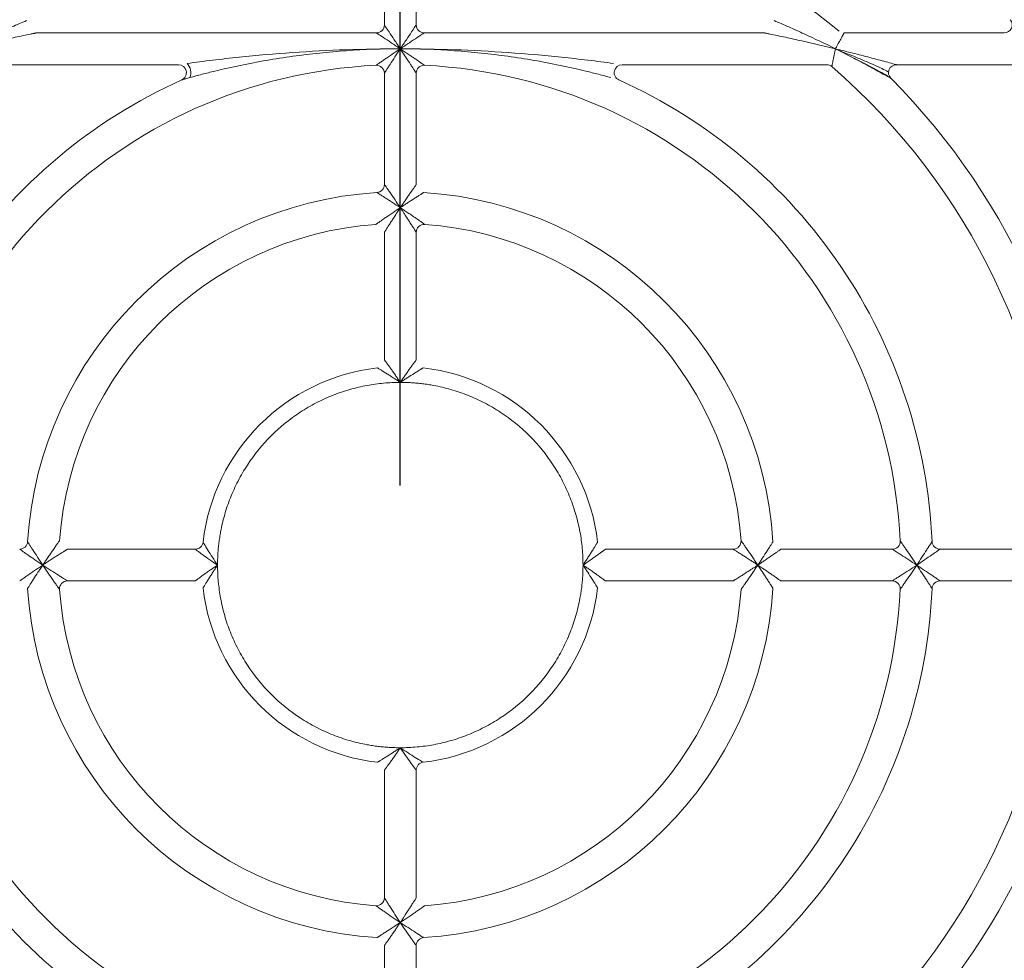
# Model space of a CAD drawing. Header units: millimetres. Extents: x 35 to 1425, y 109 to 972.
# Tile 29 of 34: x 1213 to 1275, y 645 to 705. Entities that reach past the tile are written whole.
import ezdxf

# ---------------------------------------------------------------- set-up
doc = ezdxf.new("R2010")
doc.units = ezdxf.units.MM
doc.header["$LTSCALE"] = 5
doc.layers.add('AA', color=7, linetype='Continuous')
doc.styles.add('SLDTEXTSTYLE1', font='TXT', dxfattribs={"width": 0.75})
doc.dimstyles.new('SLDDIMSTYLE0', dxfattribs={"dimtxt": 17.5, "dimasz": 16.51, "dimexe": 0, "dimexo": 0.0625, "dimgap": 4.375, "dimtad": 1, "dimrnd": 1e-09, "dimzin": 12, "dimdsep": 46, "dimtxsty": 'SLDTEXTSTYLE1', "dimsah": 1, "dimcen": 0.09, "dimadec": 0, "dimazin": 3, "dimtfac": 1, "dimtofl": 0, "dimtmove": 0, "dimatfit": 3, "dimfxl": 1, "dimfrac": 2, "dimtolj": 1, "dimtzin": 12, "dimarcsym": 0})
doc.dimstyles.new('SLDDIMSTYLE2', dxfattribs={"dimtxt": 17.5, "dimasz": 16.51, "dimexe": 0, "dimexo": 0.0625, "dimgap": 4.375, "dimtad": 1, "dimrnd": 1e-09, "dimzin": 12, "dimdsep": 46, "dimtxsty": 'SLDTEXTSTYLE1', "dimsah": 1, "dimcen": 0.09, "dimadec": 0, "dimazin": 3, "dimtfac": 1, "dimtmove": 0, "dimatfit": 0, "dimfxl": 1, "dimfrac": 2, "dimtolj": 1, "dimtzin": 12, "dimarcsym": 0})

# ---------------------------------------------------------------- blocks, each defined once
blk = doc.blocks.new('*D6')
at = {"layer": 'AA', "color": 7}
for p, q in [((1112.43, 675.207), (1112.43, 880.707)), ((1237.43, 675.207), (1237.43, 880.707)), ((1112.43, 875.707), (1237.43, 875.707))]:
    blk.add_line(p, q, dxfattribs=at)
for points in [[(1112.43, 875.707), (1128.94, 873.167), (1128.94, 878.247)], [(1237.43, 875.707), (1220.92, 878.247), (1220.92, 873.167)]]:
    blk.add_solid(points, dxfattribs=at)
at = {"layer": 'AA', "color": 7, "insert": (1144.958, 898.265, 7.788), "char_height": 17.5, "attachment_point": 1, "style": 'SLDTEXTSTYLE1'}
blk.add_mtext('125', dxfattribs=at)
blk = doc.blocks.new('*D8')
at = {"layer": 'AA', "color": 7}
for p, q in [((1295.93, 699.905), (1295.93, 881.457)), ((1392.93, 829.823), (1392.93, 881.457)), ((1295.93, 876.457), (1264.18, 876.457)), ((1295.93, 876.457), (1392.93, 876.457)), ((1392.93, 876.457), (1424.68, 876.457))]:
    blk.add_line(p, q, dxfattribs=at)
for points in [[(1295.93, 876.457), (1279.42, 878.997), (1279.42, 873.917)], [(1392.93, 876.457), (1409.44, 873.917), (1409.44, 878.997)]]:
    blk.add_solid(points, dxfattribs=at)
at = {"layer": 'AA', "color": 7, "insert": (1328.234, 899.015, 7.788), "char_height": 17.5, "attachment_point": 1, "style": 'SLDTEXTSTYLE1'}
blk.add_mtext('97', dxfattribs=at)

msp = doc.modelspace()

# ---------------------------------------------------------------- linework, layer by layer
at = {"color": 7, "linetype": 'Continuous', "lineweight": 15}
for p, q in [((1236.43, 711.179), (1236.43, 704.207)), ((1238.43, 704.207), (1238.43, 711.179)), ((1235.93, 703.707), (1214.517, 703.707)), ((1260.343, 703.707), (1238.93, 703.707)), ((1275.443, 703.707), (1265.359, 703.707)), ((1265.978, 702.107), (1264.816, 702.707)), ((1264.845, 702.69), (1265.559, 702.398)), ((1210.597, 701.707), (1223.466, 701.707)), ((1251.394, 701.707), (1264.263, 701.707)), ((1268.655, 701.707), (1277.927, 701.707)), ((1236.43, 701.17), (1236.43, 694.16)), ((1238.43, 694.16), (1238.43, 701.17)), ((1236.43, 691.153), (1236.43, 683.12)), ((1238.43, 683.12), (1238.43, 691.153)), ((1224.517, 671.207), (1216.484, 671.207)), ((1258.376, 671.207), (1250.343, 671.207)), ((1268.394, 671.207), (1261.383, 671.207)), ((1278.403, 671.207), (1271.397, 671.207)), ((1216.484, 669.207), (1224.517, 669.207)), ((1250.343, 669.207), (1258.376, 669.207)), ((1261.383, 669.207), (1268.394, 669.207)), ((1271.397, 669.207), (1278.403, 669.207)), ((1236.43, 657.293), (1236.43, 649.26)), ((1238.43, 639.243), (1238.43, 646.253))]:
    msp.add_line(p, q, dxfattribs=at)
at = {"color": 144, "linetype": 'Continuous', "lineweight": 0}
for p, q in [((1238.43, 649.26), (1238.43, 657.293)), ((1236.43, 646.253), (1236.43, 639.243))]:
    msp.add_line(p, q, dxfattribs=at)
at = {"color": 7, "linetype": 'Continuous', "lineweight": 15}
for centre, radius, start, end in [((1237.43, 670.207), 62.5, 33.25643, 66.83195), ((1237.43, 670.207), 53.5, 91.59175, 140.9772), ((1237.43, 670.207), 43.5, 91.95364, 129.40057), ((1237.43, 670.207), 43.5, 50.59943, 88.04636), ((1238.93, 704.207), 0.5, 180, 270), ((1275.443, 704.207), 0.5, 270, 41.81031), ((1237.43, 670.207), 31.5, 92.77346, 177.22654), ((1235.93, 701.17), 0.5, 0, 92.77346), ((1237.43, 670.207), 31.5, 2.77346, 87.22654), ((1237.43, 670.207), 41.5, 2.09665, 49.12136), ((1268.655, 701.207), 0.5, 90.00011, 224.79283), ((1237.43, 670.207), 43.5, 1.95364, 44.79283), ((1237.43, 670.207), 23.5, 3.58332, 86.41668), ((1238.93, 691.153), 0.5, 85.90396, 180), ((1237.43, 670.207), 21.5, 4.09604, 85.90396), ((1237.43, 670.207), 12.5, 96.62581, 173.37419), ((1237.43, 670.207), 12.5, 6.62581, 83.37419), ((1258.376, 671.707), 0.5, 270, 4.09604), ((1224.517, 671.707), 0.5, 270, 353.37419), ((1271.397, 671.707), 0.5, 182.52858, 270), ((1237.43, 670.207), 23.5, 183.58332, 266.41668), ((1216.484, 668.707), 0.5, 90, 184.09604), ((1237.43, 670.207), 21.5, 184.09604, 265.90396), ((1237.43, 670.207), 12.5, 186.62581, 263.37419), ((1237.43, 670.207), 12.5, 276.62581, 353.37419), ((1237.43, 670.207), 23.5, 273.58332, 356.41668), ((1237.43, 670.207), 31.5, 272.77346, 357.22654), ((1237.43, 670.207), 21.5, 274.09604, 355.90396), ((1237.43, 670.207), 41.5, 310.87864, 357.90335), ((1237.43, 670.207), 43.5, 315.20717, 358.04636), ((1268.394, 668.707), 0.5, 357.22654, 90), ((1238.93, 657.293), 0.5, 96.62581, 180), ((1235.93, 649.26), 0.5, 265.90396, 0), ((1238.93, 646.253), 0.5, 93.58332, 180)]:
    msp.add_arc(centre, radius, start, end, dxfattribs=at)
at = {"color": 144, "linetype": 'Continuous', "lineweight": 0}
for centre, radius, start, end in [((1237.43, 670.207), 53.5, 39.0228, 88.40825), ((1235.93, 704.207), 0.5, 270, 0), ((1223.466, 701.207), 0.5, 294.24963, 90), ((1223.412, 701.198), 0.835, 338.85096, 44.48415), ((1238.93, 701.17), 0.5, 87.22654, 180), ((1251.394, 701.207), 0.5, 90, 245.75037), ((1264.263, 701.207), 0.5, 49.12136, 90), ((1235.93, 694.16), 0.5, 273.58349, 0), ((1237.43, 670.207), 23.5, 93.58332, 176.41668), ((1237.43, 670.207), 21.5, 94.09604, 175.90396), ((1268.394, 671.707), 0.5, 270, 2.77346), ((1213.477, 671.707), 0.5, 270, 356.41668), ((1237.43, 670.207), 31.5, 182.77346, 267.22654), ((1271.397, 668.707), 0.5, 90, 177.47142)]:
    msp.add_arc(centre, radius, start, end, dxfattribs=at)
at = {"color": 7, "linetype": 'Continuous', "lineweight": 15}
for points, knots in [([(1291.983, 702.707), (1291.84, 702.945), (1291.553, 703.422), (1291.112, 704.13), (1290.662, 704.832), (1290.203, 705.527), (1289.735, 706.216), (1289.259, 706.899), (1288.773, 707.575), (1288.279, 708.245), (1287.775, 708.909), (1287.263, 709.566), (1286.741, 710.218), (1285.316, 711.951), (1282.865, 714.666), (1279.178, 718.143), (1275.227, 721.317), (1272.036, 723.484), (1269.779, 724.855), (1268.541, 725.569), (1267.289, 726.255), (1266.021, 726.912), (1264.739, 727.54), (1263.442, 728.142), (1262.566, 728.518), (1262.128, 728.707)], [0, 0, 0, 0, 0.020738, 0.041458, 0.062164, 0.082859, 0.103546, 0.12423, 0.144913, 0.1656, 0.186294, 0.206998, 0.227717, 0.248453, 0.374221, 0.500002, 0.625769, 0.75155, 0.787083, 0.822573, 0.858037, 0.893494, 0.928961, 0.964457, 1, 1, 1, 1]), ([(1210.044, 702.707), (1210.694, 703.03), (1211.349, 703.343), (1212.334, 703.795), (1212.66, 703.942), (1213.142, 704.154), (1213.301, 704.223), (1213.61, 704.356), (1213.761, 704.421), (1213.899, 704.479)], [0, 0, 0, 0, 0.5, 0.5, 0.75, 0.75, 0.875, 0.875, 1, 1, 1, 1]), ([(1236.43, 704.207), (1236.43, 704.207), (1236.456, 704.168), (1236.556, 704.017), (1236.63, 703.906), (1236.816, 703.628), (1236.927, 703.462), (1237.168, 703.099), (1237.299, 702.903), (1237.43, 702.707)], [0, 0, 0, 0, 0.25, 0.25, 0.5, 0.5, 0.75, 0.75, 1, 1, 1, 1]), ([(1237.43, 702.707), (1237.561, 702.903), (1237.692, 703.099), (1237.934, 703.462), (1238.045, 703.628), (1238.23, 703.906), (1238.304, 704.017), (1238.404, 704.168), (1238.43, 704.207), (1238.43, 704.207)], [0, 0, 0, 0, 0.25, 0.25, 0.5, 0.5, 0.75, 0.75, 1, 1, 1, 1]), ([(1260.961, 704.479), (1261.099, 704.421), (1261.251, 704.356), (1261.559, 704.223), (1261.718, 704.154), (1262.2, 703.942), (1262.526, 703.795), (1263.511, 703.343), (1264.166, 703.03), (1264.816, 702.707)], [0, 0, 0, 0, 0.125, 0.125, 0.25, 0.25, 0.5, 0.5, 1, 1, 1, 1]), ([(1214.162, 703.634), (1214.016, 703.603), (1213.857, 703.57), (1213.531, 703.502), (1213.363, 703.466), (1212.852, 703.356), (1212.505, 703.279), (1211.454, 703.043), (1210.75, 702.878), (1210.044, 702.707)], [0, 0, 0, 0, 0.125, 0.125, 0.25, 0.25, 0.5, 0.5, 1, 1, 1, 1]), ([(1237.43, 702.707), (1237.234, 702.837), (1237.038, 702.968), (1236.675, 703.21), (1236.508, 703.321), (1236.231, 703.506), (1236.119, 703.58), (1235.969, 703.681), (1235.93, 703.707), (1235.93, 703.707)], [0, 0, 0, 0, 0.25, 0.25, 0.5, 0.5, 0.75, 0.75, 1, 1, 1, 1]), ([(1238.93, 703.707), (1238.93, 703.707), (1238.891, 703.681), (1238.741, 703.58), (1238.63, 703.506), (1238.352, 703.321), (1238.186, 703.21), (1237.823, 702.968), (1237.627, 702.837), (1237.43, 702.707)], [0, 0, 0, 0, 0.25, 0.25, 0.5, 0.5, 0.75, 0.75, 1, 1, 1, 1]), ([(1264.816, 702.707), (1264.11, 702.878), (1263.406, 703.043), (1262.355, 703.279), (1262.008, 703.356), (1261.497, 703.466), (1261.329, 703.502), (1261.004, 703.57), (1260.844, 703.603), (1260.698, 703.634)], [0, 0, 0, 0, 0.5, 0.5, 0.75, 0.75, 0.875, 0.875, 1, 1, 1, 1]), ([(1265.359, 703.707), (1265.358, 703.706), (1265.357, 703.704), (1265.351, 703.693), (1265.34, 703.673), (1265.325, 703.646), (1265.306, 703.611), (1265.283, 703.567), (1265.256, 703.516), (1265.224, 703.457), (1265.177, 703.37), (1265.109, 703.243), (1265.022, 703.082), (1264.922, 702.9), (1264.855, 702.777), (1264.816, 702.707)], [0, 0, 0, 0, 0.051418, 0.103636, 0.156771, 0.21093, 0.266218, 0.322732, 0.380561, 0.439791, 0.500501, 0.618043, 0.750151, 0.856037, 1, 1, 1, 1]), ([(1224.008, 701.783), (1224.259, 701.817), (1224.529, 701.853), (1225.072, 701.924), (1225.348, 701.958), (1226.174, 702.058), (1226.728, 702.121), (1228.396, 702.294), (1229.516, 702.392), (1231.766, 702.548), (1232.896, 702.608), (1235.161, 702.687), (1236.296, 702.705), (1237.43, 702.707)], [0, 0, 0, 0, 0.0625, 0.0625, 0.125, 0.125, 0.25, 0.25, 0.5, 0.5, 0.75, 0.75, 1, 1, 1, 1]), ([(1237.43, 702.707), (1236.296, 702.705), (1235.161, 702.667), (1232.902, 702.509), (1231.778, 702.391), (1229.553, 702.081), (1228.451, 701.889), (1226.822, 701.55), (1226.283, 701.429), (1225.482, 701.235), (1225.216, 701.168), (1224.692, 701.033), (1224.432, 700.963), (1224.191, 700.897)], [0, 0, 0, 0, 0.25, 0.25, 0.5, 0.5, 0.75, 0.75, 0.875, 0.875, 0.9375, 0.9375, 1, 1, 1, 1]), ([(1235.906, 701.67), (1235.906, 701.67), (1235.97, 701.714), (1236.121, 701.818), (1236.18, 701.86), (1236.31, 701.948), (1236.379, 701.996), (1236.6, 702.147), (1236.763, 702.258), (1237.092, 702.48), (1237.259, 702.593), (1237.43, 702.707)], [0, 0, 0, 0, 0.25, 0.25, 0.375, 0.375, 0.5, 0.5, 0.75, 0.75, 1, 1, 1, 1]), ([(1237.43, 702.707), (1237.316, 702.536), (1237.205, 702.368), (1236.988, 702.037), (1236.881, 701.873), (1236.737, 701.65), (1236.692, 701.579), (1236.608, 701.449), (1236.569, 701.388), (1236.471, 701.235), (1236.43, 701.17), (1236.43, 701.17)], [0, 0, 0, 0, 0.25, 0.25, 0.5, 0.5, 0.625, 0.625, 0.75, 0.75, 1, 1, 1, 1]), ([(1237.43, 702.707), (1238.564, 702.705), (1239.699, 702.687), (1241.964, 702.608), (1243.095, 702.548), (1245.344, 702.392), (1246.464, 702.294), (1248.132, 702.121), (1248.686, 702.058), (1249.512, 701.958), (1249.788, 701.924), (1250.331, 701.853), (1250.601, 701.817), (1250.853, 701.783)], [0, 0, 0, 0, 0.25, 0.25, 0.5, 0.5, 0.75, 0.75, 0.875, 0.875, 0.9375, 0.9375, 1, 1, 1, 1]), ([(1250.67, 700.897), (1250.428, 700.963), (1250.168, 701.033), (1249.644, 701.168), (1249.378, 701.235), (1248.577, 701.429), (1248.038, 701.55), (1246.41, 701.889), (1245.308, 702.081), (1243.082, 702.391), (1241.958, 702.509), (1239.699, 702.667), (1238.564, 702.705), (1237.43, 702.707)], [0, 0, 0, 0, 0.0625, 0.0625, 0.125, 0.125, 0.25, 0.25, 0.5, 0.5, 0.75, 0.75, 1, 1, 1, 1]), ([(1237.43, 702.707), (1237.601, 702.593), (1237.769, 702.48), (1238.097, 702.258), (1238.26, 702.147), (1238.481, 701.996), (1238.551, 701.948), (1238.68, 701.86), (1238.74, 701.818), (1238.89, 701.714), (1238.954, 701.67), (1238.954, 701.67)], [0, 0, 0, 0, 0.25, 0.25, 0.5, 0.5, 0.625, 0.625, 0.75, 0.75, 1, 1, 1, 1]), ([(1238.43, 701.17), (1238.43, 701.17), (1238.389, 701.235), (1238.291, 701.388), (1238.253, 701.449), (1238.169, 701.579), (1238.123, 701.65), (1237.979, 701.873), (1237.872, 702.037), (1237.655, 702.368), (1237.544, 702.536), (1237.43, 702.707)], [0, 0, 0, 0, 0.25, 0.25, 0.375, 0.375, 0.5, 0.5, 0.75, 0.75, 1, 1, 1, 1]), ([(1264.816, 702.707), (1264.809, 702.669), (1264.794, 702.598), (1264.774, 702.5), (1264.758, 702.42), (1264.745, 702.355), (1264.724, 702.247), (1264.695, 702.105), (1264.66, 701.931), (1264.631, 701.787), (1264.611, 701.686), (1264.598, 701.625), (1264.591, 701.591), (1264.591, 701.587), (1264.59, 701.585)], [0, 0, 0, 0, 0.069051, 0.128534, 0.17846, 0.21884, 0.249683, 0.383398, 0.499801, 0.629948, 0.749931, 0.83503, 0.918229, 1, 1, 1, 1]), ([(1264.816, 702.707), (1265.182, 702.618), (1265.545, 702.527), (1266.266, 702.345), (1266.626, 702.252), (1267.329, 702.067), (1267.671, 701.976), (1268.149, 701.846), (1268.303, 701.804), (1268.493, 701.751), (1268.549, 701.736), (1268.631, 701.713), (1268.655, 701.707), (1268.655, 701.707)], [0, 0, 0, 0, 0.25, 0.25, 0.5, 0.5, 0.75, 0.75, 0.875, 0.875, 0.9375, 0.9375, 1, 1, 1, 1]), ([(1265.559, 702.398), (1265.919, 702.253), (1266.638, 701.964), (1267.472, 701.592), (1267.965, 701.354), (1268.117, 701.272), (1268.153, 701.246), (1268.155, 701.243), (1268.156, 701.241)], [0, 0, 0, 0, 0.37519, 0.749189, 0.913096, 0.971415, 0.989074, 1, 1, 1, 1]), ([(1268.273, 700.884), (1268.269, 700.887), (1268.261, 700.892), (1268.185, 700.937), (1267.975, 701.061), (1267.254, 701.471), (1266.535, 701.84), (1265.985, 702.121)], [0, 0, 0, 0, 0.035198, 0.073472, 0.160535, 0.357798, 1, 1, 1, 1]), ([(1223.671, 700.751), (1220.863, 699.486), (1218.23, 697.831), (1213.514, 693.866), (1211.432, 691.557), (1207.974, 686.457), (1206.6, 683.668), (1204.662, 677.82), (1204.099, 674.762), (1203.963, 671.684)], [0, 0, 0, 0, 0.25, 0.25, 0.5, 0.5, 0.75, 0.75, 1, 1, 1, 1]), ([(1270.898, 671.684), (1270.762, 674.762), (1270.199, 677.82), (1268.261, 683.668), (1266.886, 686.457), (1263.428, 691.557), (1261.346, 693.866), (1256.63, 697.831), (1253.998, 699.486), (1251.189, 700.751)], [0, 0, 0, 0, 0.25, 0.25, 0.5, 0.5, 0.75, 0.75, 1, 1, 1, 1]), ([(1236.43, 694.16), (1236.43, 694.16), (1236.44, 694.146), (1236.475, 694.096), (1236.502, 694.058), (1236.567, 693.967), (1236.605, 693.912), (1236.69, 693.791), (1236.736, 693.725), (1236.881, 693.515), (1236.99, 693.358), (1237.207, 693.039), (1237.318, 692.875), (1237.43, 692.707)], [0, 0, 0, 0, 0.125, 0.125, 0.25, 0.25, 0.375, 0.375, 0.5, 0.5, 0.75, 0.75, 1, 1, 1, 1]), ([(1237.43, 692.707), (1237.262, 692.819), (1237.097, 692.927), (1236.776, 693.138), (1236.617, 693.241), (1236.404, 693.378), (1236.337, 693.421), (1236.214, 693.5), (1236.158, 693.535), (1236.065, 693.595), (1236.027, 693.619), (1235.975, 693.652), (1235.961, 693.661), (1235.961, 693.661)], [0, 0, 0, 0, 0.25, 0.25, 0.5, 0.5, 0.625, 0.625, 0.75, 0.75, 0.875, 0.875, 1, 1, 1, 1]), ([(1238.43, 691.153), (1238.43, 691.154), (1238.429, 691.155), (1238.42, 691.169), (1238.407, 691.191), (1238.388, 691.222), (1238.363, 691.261), (1238.333, 691.309), (1238.278, 691.397), (1238.182, 691.55), (1238.049, 691.759), (1237.899, 691.993), (1237.761, 692.204), (1237.603, 692.447), (1237.498, 692.605), (1237.43, 692.707)], [0, 0, 0, 0, 0.031857, 0.064424, 0.098121, 0.133324, 0.170366, 0.209532, 0.251064, 0.364565, 0.500658, 0.61438, 0.750857, 0.839545, 1, 1, 1, 1]), ([(1237.43, 692.707), (1237.47, 692.68), (1237.549, 692.627), (1237.667, 692.547), (1237.785, 692.468), (1237.945, 692.361), (1238.138, 692.23), (1238.368, 692.07), (1238.578, 691.924), (1238.742, 691.81), (1238.849, 691.734), (1238.916, 691.687), (1238.958, 691.657), (1238.963, 691.653), (1238.966, 691.652)], [0, 0, 0, 0, 0.062398, 0.124737, 0.187018, 0.249242, 0.379221, 0.499523, 0.636366, 0.749193, 0.820738, 0.885226, 0.944291, 1, 1, 1, 1]), ([(1225.93, 670.207), (1225.931, 670.324), (1225.933, 670.558), (1225.95, 670.908), (1225.976, 671.258), (1226.014, 671.606), (1226.062, 671.953), (1226.163, 672.55), (1226.36, 673.389), (1226.726, 674.461), (1227.201, 675.506), (1227.991, 676.858), (1229.24, 678.396), (1230.779, 679.645), (1232.131, 680.435), (1233.176, 680.911), (1234.247, 681.276), (1235.143, 681.487), (1235.856, 681.603), (1236.379, 681.662), (1236.904, 681.7), (1237.254, 681.704), (1237.43, 681.707)], [0, 0, 0, 0, 0.019462, 0.038886, 0.05829, 0.077693, 0.097112, 0.116566, 0.178314, 0.240092, 0.304414, 0.368766, 0.500003, 0.631239, 0.695562, 0.759914, 0.821662, 0.88344, 0.912594, 0.941698, 0.970813, 1, 1, 1, 1]), ([(1237.43, 681.707), (1237.547, 681.706), (1237.781, 681.703), (1238.132, 681.687), (1238.481, 681.66), (1238.83, 681.623), (1239.177, 681.575), (1239.774, 681.474), (1240.613, 681.276), (1241.684, 680.911), (1242.729, 680.435), (1244.082, 679.645), (1245.62, 678.396), (1246.869, 676.858), (1247.659, 675.506), (1248.134, 674.461), (1248.5, 673.39), (1248.711, 672.494), (1248.826, 671.78), (1248.886, 671.258), (1248.923, 670.733), (1248.928, 670.382), (1248.93, 670.207)], [0, 0, 0, 0, 0.019462, 0.038886, 0.05829, 0.077693, 0.097112, 0.116566, 0.178314, 0.240092, 0.304414, 0.368766, 0.500003, 0.631239, 0.695562, 0.759914, 0.821662, 0.88344, 0.912594, 0.941698, 0.970813, 1, 1, 1, 1]), ([(1258.875, 671.742), (1258.876, 671.741), (1258.877, 671.74), (1258.886, 671.726), (1258.901, 671.705), (1258.923, 671.675), (1258.95, 671.636), (1258.983, 671.589), (1259.044, 671.503), (1259.148, 671.354), (1259.29, 671.15), (1259.449, 670.919), (1259.606, 670.688), (1259.772, 670.445), (1259.877, 670.286), (1259.93, 670.207)], [0, 0, 0, 0, 0.031599, 0.06397, 0.097546, 0.132719, 0.169833, 0.209186, 0.251035, 0.363808, 0.500631, 0.612603, 0.750822, 0.874545, 1, 1, 1, 1]), ([(1268.893, 671.731), (1268.893, 671.731), (1268.938, 671.667), (1269.042, 671.516), (1269.083, 671.456), (1269.172, 671.327), (1269.22, 671.258), (1269.371, 671.037), (1269.482, 670.874), (1269.704, 670.545), (1269.816, 670.377), (1269.93, 670.207)], [0, 0, 0, 0, 0.25, 0.25, 0.375, 0.375, 0.5, 0.5, 0.75, 0.75, 1, 1, 1, 1]), ([(1214.93, 670.207), (1214.762, 670.319), (1214.598, 670.429), (1214.279, 670.647), (1214.121, 670.755), (1213.912, 670.901), (1213.846, 670.947), (1213.725, 671.031), (1213.67, 671.07), (1213.579, 671.135), (1213.541, 671.161), (1213.491, 671.197), (1213.477, 671.207), (1213.477, 671.207)], [0, 0, 0, 0, 0.25, 0.25, 0.5, 0.5, 0.625, 0.625, 0.75, 0.75, 0.875, 0.875, 1, 1, 1, 1]), ([(1213.976, 671.675), (1213.976, 671.675), (1213.985, 671.661), (1214.017, 671.61), (1214.042, 671.572), (1214.101, 671.478), (1214.137, 671.422), (1214.216, 671.299), (1214.258, 671.233), (1214.395, 671.02), (1214.499, 670.861), (1214.709, 670.54), (1214.818, 670.375), (1214.93, 670.207)], [0, 0, 0, 0, 0.125, 0.125, 0.25, 0.25, 0.375, 0.375, 0.5, 0.5, 0.75, 0.75, 1, 1, 1, 1]), ([(1225.93, 670.207), (1225.763, 670.318), (1225.601, 670.428), (1225.287, 670.646), (1225.134, 670.755), (1224.931, 670.902), (1224.868, 670.948), (1224.751, 671.033), (1224.699, 671.071), (1224.612, 671.135), (1224.577, 671.162), (1224.53, 671.197), (1224.517, 671.207), (1224.517, 671.207)], [0, 0, 0, 0, 0.25, 0.25, 0.5, 0.5, 0.625, 0.625, 0.75, 0.75, 0.875, 0.875, 1, 1, 1, 1]), ([(1225.014, 671.649), (1225.014, 671.649), (1225.022, 671.636), (1225.052, 671.586), (1225.074, 671.55), (1225.157, 671.415), (1225.234, 671.29), (1225.408, 671.012), (1225.507, 670.855), (1225.712, 670.537), (1225.819, 670.373), (1225.93, 670.207)], [0, 0, 0, 0, 0.125, 0.125, 0.25, 0.25, 0.5, 0.5, 0.75, 0.75, 1, 1, 1, 1]), ([(1259.93, 670.207), (1259.884, 670.237), (1259.799, 670.294), (1259.683, 670.371), (1259.588, 670.433), (1259.516, 670.48), (1259.389, 670.563), (1259.217, 670.675), (1258.983, 670.825), (1258.773, 670.959), (1258.605, 671.064), (1258.495, 671.133), (1258.428, 671.175), (1258.385, 671.202), (1258.379, 671.205), (1258.376, 671.207)], [0, 0, 0, 0, 0.072826, 0.134163, 0.18401, 0.222367, 0.249233, 0.385729, 0.499501, 0.63561, 0.749163, 0.820238, 0.884622, 0.943879, 1, 1, 1, 1]), ([(1269.93, 670.207), (1269.759, 670.32), (1269.591, 670.432), (1269.261, 670.648), (1269.096, 670.755), (1268.873, 670.9), (1268.803, 670.945), (1268.672, 671.029), (1268.612, 671.068), (1268.459, 671.165), (1268.394, 671.207), (1268.394, 671.207)], [0, 0, 0, 0, 0.25, 0.25, 0.5, 0.5, 0.625, 0.625, 0.75, 0.75, 1, 1, 1, 1]), ([(1269.93, 670.207), (1270.042, 670.375), (1270.152, 670.54), (1270.364, 670.863), (1270.469, 671.023), (1270.608, 671.237), (1270.652, 671.304), (1270.732, 671.428), (1270.768, 671.484), (1270.86, 671.626), (1270.898, 671.684), (1270.898, 671.684)], [0, 0, 0, 0, 0.25, 0.25, 0.5, 0.5, 0.625, 0.625, 0.75, 0.75, 1, 1, 1, 1]), ([(1271.397, 671.207), (1271.397, 671.207), (1271.339, 671.166), (1271.2, 671.069), (1271.144, 671.031), (1271.021, 670.946), (1270.955, 670.9), (1270.743, 670.755), (1270.584, 670.647), (1270.263, 670.43), (1270.099, 670.319), (1269.93, 670.207)], [0, 0, 0, 0, 0.25, 0.25, 0.375, 0.375, 0.5, 0.5, 0.75, 0.75, 1, 1, 1, 1]), ([(1214.93, 670.207), (1215.101, 670.092), (1215.271, 669.981), (1215.603, 669.764), (1215.769, 669.657), (1215.995, 669.514), (1216.066, 669.468), (1216.199, 669.385), (1216.261, 669.346), (1216.417, 669.248), (1216.484, 669.207), (1216.484, 669.207)], [0, 0, 0, 0, 0.25, 0.25, 0.5, 0.5, 0.625, 0.625, 0.75, 0.75, 1, 1, 1, 1]), ([(1215.985, 668.671), (1215.985, 668.671), (1215.938, 668.736), (1215.831, 668.889), (1215.789, 668.95), (1215.697, 669.08), (1215.649, 669.15), (1215.495, 669.373), (1215.382, 669.537), (1215.158, 669.867), (1215.044, 670.035), (1214.93, 670.207)], [0, 0, 0, 0, 0.25, 0.25, 0.375, 0.375, 0.5, 0.5, 0.75, 0.75, 1, 1, 1, 1]), ([(1237.43, 658.707), (1237.313, 658.708), (1237.079, 658.71), (1236.729, 658.726), (1236.379, 658.753), (1236.031, 658.79), (1235.683, 658.838), (1235.086, 658.939), (1234.247, 659.137), (1233.176, 659.502), (1232.131, 659.978), (1230.779, 660.768), (1229.24, 662.017), (1227.992, 663.555), (1227.202, 664.907), (1226.726, 665.952), (1226.36, 667.024), (1226.15, 667.919), (1226.034, 668.633), (1225.974, 669.155), (1225.937, 669.68), (1225.932, 670.031), (1225.93, 670.207)], [0, 0, 0, 0, 0.019462, 0.038886, 0.05829, 0.077693, 0.097112, 0.116566, 0.178314, 0.240092, 0.304414, 0.368766, 0.500003, 0.631239, 0.695562, 0.759914, 0.821662, 0.88344, 0.912594, 0.941698, 0.970813, 1, 1, 1, 1]), ([(1268.394, 669.207), (1268.394, 669.207), (1268.459, 669.248), (1268.612, 669.345), (1268.672, 669.384), (1268.803, 669.468), (1268.873, 669.513), (1269.096, 669.658), (1269.261, 669.765), (1269.591, 669.981), (1269.759, 670.093), (1269.93, 670.207)], [0, 0, 0, 0, 0.25, 0.25, 0.375, 0.375, 0.5, 0.5, 0.75, 0.75, 1, 1, 1, 1]), ([(1269.93, 670.207), (1269.816, 670.036), (1269.704, 669.868), (1269.482, 669.539), (1269.371, 669.376), (1269.22, 669.156), (1269.172, 669.086), (1269.083, 668.957), (1269.042, 668.897), (1268.938, 668.746), (1268.893, 668.682), (1268.893, 668.682)], [0, 0, 0, 0, 0.25, 0.25, 0.5, 0.5, 0.625, 0.625, 0.75, 0.75, 1, 1, 1, 1]), ([(1269.93, 670.207), (1270.099, 670.094), (1270.263, 669.983), (1270.584, 669.766), (1270.743, 669.658), (1270.955, 669.513), (1271.021, 669.467), (1271.144, 669.382), (1271.2, 669.344), (1271.339, 669.247), (1271.397, 669.207), (1271.397, 669.207)], [0, 0, 0, 0, 0.25, 0.25, 0.5, 0.5, 0.625, 0.625, 0.75, 0.75, 1, 1, 1, 1]), ([(1270.898, 668.729), (1270.898, 668.729), (1270.86, 668.787), (1270.768, 668.929), (1270.732, 668.985), (1270.652, 669.109), (1270.608, 669.177), (1270.469, 669.391), (1270.364, 669.55), (1270.152, 669.873), (1270.042, 670.038), (1269.93, 670.207)], [0, 0, 0, 0, 0.25, 0.25, 0.375, 0.375, 0.5, 0.5, 0.75, 0.75, 1, 1, 1, 1]), ([(1203.963, 668.729), (1204.099, 665.651), (1204.662, 662.593), (1206.6, 656.745), (1207.974, 653.956), (1211.432, 648.856), (1213.514, 646.547), (1218.23, 642.582), (1220.863, 640.928), (1223.671, 639.662)], [0, 0, 0, 0, 0.25, 0.25, 0.5, 0.5, 0.75, 0.75, 1, 1, 1, 1]), ([(1251.189, 639.662), (1253.998, 640.928), (1256.63, 642.582), (1261.346, 646.547), (1263.428, 648.856), (1266.886, 653.956), (1268.261, 656.745), (1270.199, 662.593), (1270.762, 665.651), (1270.898, 668.729)], [0, 0, 0, 0, 0.25, 0.25, 0.5, 0.5, 0.75, 0.75, 1, 1, 1, 1]), ([(1238.43, 657.293), (1238.43, 657.293), (1238.421, 657.306), (1238.385, 657.353), (1238.359, 657.389), (1238.295, 657.476), (1238.256, 657.528), (1238.171, 657.644), (1238.125, 657.707), (1237.979, 657.91), (1237.87, 658.064), (1237.652, 658.378), (1237.541, 658.54), (1237.43, 658.707)], [0, 0, 0, 0, 0.125, 0.125, 0.25, 0.25, 0.375, 0.375, 0.5, 0.5, 0.75, 0.75, 1, 1, 1, 1]), ([(1237.43, 658.707), (1237.597, 658.595), (1237.76, 658.488), (1238.078, 658.283), (1238.235, 658.184), (1238.513, 658.01), (1238.638, 657.933), (1238.773, 657.85), (1238.81, 657.828), (1238.859, 657.798), (1238.872, 657.79), (1238.872, 657.79)], [0, 0, 0, 0, 0.25, 0.25, 0.5, 0.5, 0.75, 0.75, 0.875, 0.875, 1, 1, 1, 1]), ([(1236.43, 649.26), (1236.43, 649.26), (1236.472, 649.193), (1236.569, 649.037), (1236.608, 648.975), (1236.692, 648.842), (1236.737, 648.771), (1236.881, 648.545), (1236.988, 648.38), (1237.205, 648.047), (1237.316, 647.878), (1237.43, 647.707)], [0, 0, 0, 0, 0.25, 0.25, 0.375, 0.375, 0.5, 0.5, 0.75, 0.75, 1, 1, 1, 1]), ([(1238.43, 646.253), (1238.43, 646.253), (1238.421, 646.267), (1238.385, 646.317), (1238.358, 646.355), (1238.294, 646.447), (1238.255, 646.502), (1238.17, 646.622), (1238.124, 646.688), (1237.979, 646.898), (1237.87, 647.055), (1237.653, 647.374), (1237.542, 647.538), (1237.43, 647.707)], [0, 0, 0, 0, 0.125, 0.125, 0.25, 0.25, 0.375, 0.375, 0.5, 0.5, 0.75, 0.75, 1, 1, 1, 1]), ([(1237.43, 647.707), (1237.598, 647.594), (1237.763, 647.486), (1238.085, 647.275), (1238.244, 647.172), (1238.456, 647.035), (1238.523, 646.992), (1238.646, 646.913), (1238.702, 646.878), (1238.795, 646.818), (1238.834, 646.794), (1238.885, 646.761), (1238.899, 646.752), (1238.899, 646.752)], [0, 0, 0, 0, 0.25, 0.25, 0.5, 0.5, 0.625, 0.625, 0.75, 0.75, 0.875, 0.875, 1, 1, 1, 1])]:
    msp.add_open_spline(points, degree=3, knots=knots, dxfattribs=at)
at = {"color": 144, "linetype": 'Continuous', "lineweight": 0}
for points, knots in [([(1214.517, 703.707), (1214.516, 703.706), (1214.515, 703.706), (1214.5, 703.703), (1214.478, 703.699), (1214.447, 703.692), (1214.407, 703.684), (1214.358, 703.674), (1214.301, 703.662), (1214.235, 703.649), (1214.187, 703.639), (1214.162, 703.634)], [0, 0, 0, 0, 0.0772451, 0.1581066, 0.2454442, 0.3415411, 0.4481192, 0.5664435, 0.6974393, 0.8417884, 1, 1, 1, 1]), ([(1260.698, 703.634), (1260.662, 703.641), (1260.593, 703.655), (1260.504, 703.674), (1260.433, 703.688), (1260.382, 703.699), (1260.349, 703.705), (1260.345, 703.706), (1260.343, 703.707)], [0, 0, 0, 0, 0.232232, 0.433798, 0.606859, 0.754828, 0.883139, 1, 1, 1, 1]), ([(1224.191, 700.897), (1224.144, 700.884), (1224.058, 700.86), (1223.941, 700.827), (1223.845, 700.8), (1223.769, 700.779), (1223.715, 700.763), (1223.678, 700.753), (1223.674, 700.751), (1223.671, 700.751)], [0, 0, 0, 0, 0.219467, 0.410218, 0.573173, 0.709855, 0.822892, 0.916954, 1, 1, 1, 1]), ([(1237.43, 692.707), (1237.46, 692.752), (1237.518, 692.838), (1237.6, 692.959), (1237.671, 693.066), (1237.771, 693.212), (1237.893, 693.391), (1238.045, 693.612), (1238.183, 693.808), (1238.289, 693.96), (1238.358, 694.057), (1238.399, 694.116), (1238.425, 694.153), (1238.429, 694.157), (1238.43, 694.16)], [0, 0, 0, 0, 0.073993, 0.14019, 0.198594, 0.24921, 0.383733, 0.499553, 0.634322, 0.749191, 0.818477, 0.882432, 0.942399, 1, 1, 1, 1]), ([(1238.899, 693.661), (1238.898, 693.66), (1238.897, 693.659), (1238.885, 693.652), (1238.865, 693.639), (1238.838, 693.622), (1238.804, 693.6), (1238.762, 693.573), (1238.682, 693.523), (1238.541, 693.433), (1238.34, 693.303), (1238.117, 693.159), (1237.899, 693.017), (1237.666, 692.864), (1237.514, 692.762), (1237.43, 692.707)], [0, 0, 0, 0, 0.032972, 0.066418, 0.100657, 0.135984, 0.172669, 0.210945, 0.251017, 0.366448, 0.500582, 0.617303, 0.750862, 0.863654, 1, 1, 1, 1]), ([(1235.894, 691.652), (1235.895, 691.652), (1235.897, 691.653), (1235.91, 691.663), (1235.932, 691.678), (1235.962, 691.699), (1236, 691.726), (1236.047, 691.76), (1236.134, 691.82), (1236.283, 691.924), (1236.487, 692.067), (1236.718, 692.225), (1236.948, 692.383), (1237.191, 692.548), (1237.35, 692.653), (1237.43, 692.707)], [0, 0, 0, 0, 0.031599, 0.06397, 0.097546, 0.132719, 0.169833, 0.209186, 0.251035, 0.363808, 0.500631, 0.612603, 0.750822, 0.874545, 1, 1, 1, 1]), ([(1237.43, 692.707), (1237.399, 692.66), (1237.343, 692.576), (1237.266, 692.459), (1237.204, 692.365), (1237.156, 692.292), (1237.074, 692.166), (1236.962, 691.993), (1236.812, 691.759), (1236.678, 691.55), (1236.573, 691.382), (1236.504, 691.272), (1236.462, 691.204), (1236.435, 691.161), (1236.432, 691.156), (1236.43, 691.153)], [0, 0, 0, 0, 0.072826, 0.134163, 0.18401, 0.222367, 0.249233, 0.385729, 0.499501, 0.63561, 0.749163, 0.820238, 0.884622, 0.943879, 1, 1, 1, 1]), ([(1236.43, 683.12), (1236.431, 683.119), (1236.432, 683.118), (1236.44, 683.107), (1236.453, 683.089), (1236.472, 683.064), (1236.496, 683.032), (1236.525, 682.993), (1236.58, 682.918), (1236.677, 682.786), (1236.816, 682.595), (1236.968, 682.38), (1237.116, 682.169), (1237.273, 681.94), (1237.374, 681.789), (1237.43, 681.707)], [0, 0, 0, 0, 0.033079, 0.06662, 0.100923, 0.136269, 0.172913, 0.211086, 0.250992, 0.366346, 0.50054, 0.617016, 0.750854, 0.863052, 1, 1, 1, 1]), ([(1237.43, 681.707), (1237.459, 681.75), (1237.515, 681.833), (1237.595, 681.951), (1237.667, 682.057), (1237.768, 682.203), (1237.892, 682.38), (1238.045, 682.595), (1238.183, 682.786), (1238.29, 682.931), (1238.359, 683.024), (1238.399, 683.079), (1238.425, 683.113), (1238.429, 683.118), (1238.43, 683.12)], [0, 0, 0, 0, 0.071578, 0.136967, 0.196174, 0.249203, 0.383054, 0.499582, 0.633789, 0.749195, 0.817843, 0.881652, 0.941876, 1, 1, 1, 1]), ([(1237.43, 681.707), (1237.389, 681.734), (1237.309, 681.787), (1237.193, 681.864), (1237.084, 681.935), (1236.935, 682.031), (1236.753, 682.148), (1236.533, 682.287), (1236.334, 682.411), (1236.183, 682.504), (1236.087, 682.563), (1236.031, 682.597), (1235.995, 682.619), (1235.99, 682.622), (1235.988, 682.623)], [0, 0, 0, 0, 0.068333, 0.132676, 0.192975, 0.24918, 0.3815, 0.499568, 0.632633, 0.74917, 0.817129, 0.880779, 0.941274, 1, 1, 1, 1]), ([(1238.872, 682.623), (1238.872, 682.623), (1238.87, 682.622), (1238.859, 682.615), (1238.84, 682.604), (1238.814, 682.588), (1238.781, 682.568), (1238.741, 682.543), (1238.664, 682.496), (1238.526, 682.411), (1238.257, 682.243), (1237.96, 682.054), (1237.66, 681.859), (1237.51, 681.76), (1237.43, 681.707)], [0, 0, 0, 0, 0.033472, 0.067312, 0.101802, 0.137203, 0.173754, 0.211666, 0.251125, 0.367664, 0.500779, 0.75076, 0.867278, 1, 1, 1, 1]), ([(1214.93, 670.207), (1214.957, 670.246), (1215.01, 670.325), (1215.09, 670.444), (1215.169, 670.561), (1215.276, 670.721), (1215.407, 670.914), (1215.567, 671.145), (1215.712, 671.354), (1215.827, 671.518), (1215.903, 671.626), (1215.95, 671.692), (1215.98, 671.734), (1215.983, 671.74), (1215.985, 671.742)], [0, 0, 0, 0, 0.062398, 0.124737, 0.187018, 0.249242, 0.379218, 0.499523, 0.636366, 0.749193, 0.820738, 0.885226, 0.944291, 1, 1, 1, 1]), ([(1216.484, 671.207), (1216.483, 671.206), (1216.481, 671.205), (1216.467, 671.197), (1216.446, 671.183), (1216.415, 671.164), (1216.376, 671.139), (1216.328, 671.109), (1216.239, 671.054), (1216.087, 670.959), (1215.878, 670.825), (1215.643, 670.675), (1215.433, 670.538), (1215.189, 670.38), (1215.032, 670.274), (1214.93, 670.207)], [0, 0, 0, 0, 0.031857, 0.064424, 0.098121, 0.133324, 0.170366, 0.209532, 0.251064, 0.364565, 0.500658, 0.61438, 0.750857, 0.839545, 1, 1, 1, 1]), ([(1248.93, 670.207), (1248.957, 670.248), (1249.011, 670.328), (1249.087, 670.444), (1249.158, 670.553), (1249.255, 670.702), (1249.372, 670.884), (1249.511, 671.104), (1249.635, 671.303), (1249.728, 671.454), (1249.786, 671.549), (1249.821, 671.606), (1249.843, 671.642), (1249.845, 671.647), (1249.847, 671.649)], [0, 0, 0, 0, 0.068333, 0.132676, 0.192975, 0.24918, 0.3815, 0.499568, 0.632633, 0.74917, 0.817129, 0.880779, 0.941274, 1, 1, 1, 1]), ([(1250.343, 671.207), (1250.343, 671.206), (1250.341, 671.205), (1250.33, 671.197), (1250.312, 671.184), (1250.287, 671.165), (1250.255, 671.141), (1250.216, 671.112), (1250.142, 671.057), (1250.009, 670.96), (1249.818, 670.821), (1249.603, 670.668), (1249.392, 670.52), (1249.164, 670.364), (1249.013, 670.262), (1248.93, 670.207)], [0, 0, 0, 0, 0.033079, 0.06662, 0.100923, 0.136269, 0.172913, 0.211086, 0.250992, 0.366346, 0.50054, 0.617016, 0.750854, 0.863052, 1, 1, 1, 1]), ([(1259.93, 670.207), (1259.959, 670.25), (1260.015, 670.333), (1260.094, 670.453), (1260.165, 670.561), (1260.31, 670.781), (1260.48, 671.044), (1260.656, 671.317), (1260.755, 671.472), (1260.818, 671.571), (1260.856, 671.631), (1260.88, 671.668), (1260.883, 671.673), (1260.884, 671.675)], [0, 0, 0, 0, 0.071134, 0.136423, 0.195824, 0.249302, 0.499333, 0.633537, 0.749069, 0.817996, 0.88189, 0.942036, 1, 1, 1, 1]), ([(1261.383, 671.207), (1261.382, 671.206), (1261.381, 671.205), (1261.369, 671.197), (1261.35, 671.183), (1261.324, 671.165), (1261.29, 671.141), (1261.248, 671.111), (1261.17, 671.056), (1261.032, 670.959), (1260.835, 670.822), (1260.615, 670.67), (1260.401, 670.524), (1260.169, 670.367), (1260.016, 670.264), (1259.93, 670.207)], [0, 0, 0, 0, 0.03276, 0.066046, 0.100188, 0.135493, 0.172238, 0.21067, 0.251005, 0.365821, 0.500575, 0.616342, 0.75085, 0.859834, 1, 1, 1, 1]), ([(1213.477, 669.207), (1213.478, 669.207), (1213.479, 669.208), (1213.491, 669.216), (1213.51, 669.23), (1213.536, 669.248), (1213.57, 669.273), (1213.612, 669.302), (1213.69, 669.357), (1213.828, 669.454), (1214.025, 669.591), (1214.245, 669.743), (1214.459, 669.889), (1214.691, 670.047), (1214.844, 670.149), (1214.93, 670.207)], [0, 0, 0, 0, 0.03276, 0.066046, 0.100188, 0.135493, 0.172238, 0.21067, 0.251005, 0.365821, 0.500575, 0.616342, 0.75085, 0.859834, 1, 1, 1, 1]), ([(1214.93, 670.207), (1214.901, 670.163), (1214.846, 670.08), (1214.766, 669.96), (1214.695, 669.852), (1214.551, 669.632), (1214.38, 669.37), (1214.204, 669.096), (1214.105, 668.941), (1214.042, 668.842), (1214.004, 668.783), (1213.98, 668.745), (1213.978, 668.74), (1213.976, 668.738)], [0, 0, 0, 0, 0.07113, 0.136417, 0.195819, 0.249302, 0.499333, 0.633537, 0.749069, 0.817996, 0.88189, 0.942036, 1, 1, 1, 1]), ([(1224.517, 669.207), (1224.518, 669.207), (1224.519, 669.208), (1224.53, 669.216), (1224.548, 669.23), (1224.573, 669.248), (1224.605, 669.272), (1224.644, 669.301), (1224.718, 669.356), (1224.851, 669.453), (1225.042, 669.592), (1225.257, 669.745), (1225.468, 669.893), (1225.696, 670.049), (1225.847, 670.151), (1225.93, 670.207)], [0, 0, 0, 0, 0.033079, 0.06662, 0.100923, 0.136269, 0.172913, 0.211086, 0.250992, 0.366346, 0.50054, 0.617016, 0.750854, 0.863052, 1, 1, 1, 1]), ([(1225.93, 670.207), (1225.903, 670.165), (1225.85, 670.086), (1225.773, 669.969), (1225.702, 669.86), (1225.605, 669.711), (1225.489, 669.529), (1225.35, 669.309), (1225.226, 669.11), (1225.133, 668.959), (1225.074, 668.864), (1225.039, 668.807), (1225.018, 668.771), (1225.015, 668.766), (1225.014, 668.764)], [0, 0, 0, 0, 0.068327, 0.132668, 0.192969, 0.24918, 0.3815, 0.499568, 0.632633, 0.74917, 0.817129, 0.880779, 0.941274, 1, 1, 1, 1]), ([(1248.93, 670.207), (1248.929, 670.089), (1248.927, 669.855), (1248.91, 669.505), (1248.884, 669.156), (1248.847, 668.807), (1248.799, 668.46), (1248.697, 667.863), (1248.5, 667.024), (1248.134, 665.952), (1247.659, 664.907), (1246.869, 663.555), (1245.62, 662.017), (1244.082, 660.768), (1242.729, 659.978), (1241.685, 659.502), (1240.613, 659.137), (1239.717, 658.926), (1239.004, 658.811), (1238.482, 658.751), (1237.957, 658.713), (1237.606, 658.709), (1237.43, 658.707)], [0, 0, 0, 0, 0.019462, 0.038886, 0.05829, 0.077693, 0.097112, 0.116566, 0.178314, 0.240092, 0.304414, 0.368766, 0.500003, 0.631239, 0.695562, 0.759914, 0.821662, 0.88344, 0.912594, 0.941698, 0.970813, 1, 1, 1, 1]), ([(1248.93, 670.207), (1248.973, 670.178), (1249.056, 670.122), (1249.175, 670.042), (1249.281, 669.969), (1249.427, 669.869), (1249.603, 669.745), (1249.818, 669.592), (1250.009, 669.453), (1250.155, 669.347), (1250.247, 669.278), (1250.302, 669.237), (1250.337, 669.211), (1250.341, 669.208), (1250.343, 669.207)], [0, 0, 0, 0, 0.071578, 0.136967, 0.196174, 0.249203, 0.383054, 0.499582, 0.633789, 0.749195, 0.817843, 0.881652, 0.941876, 1, 1, 1, 1]), ([(1249.847, 668.764), (1249.846, 668.765), (1249.845, 668.766), (1249.838, 668.778), (1249.827, 668.796), (1249.811, 668.822), (1249.791, 668.855), (1249.767, 668.895), (1249.719, 668.973), (1249.635, 669.11), (1249.466, 669.38), (1249.278, 669.676), (1249.083, 669.976), (1248.983, 670.127), (1248.93, 670.207)], [0, 0, 0, 0, 0.0334716, 0.0673119, 0.1018015, 0.1372025, 0.1737536, 0.2116665, 0.251125, 0.3676635, 0.500779, 0.7507603, 0.8672779, 1, 1, 1, 1]), ([(1258.376, 669.207), (1258.377, 669.207), (1258.379, 669.208), (1258.393, 669.216), (1258.415, 669.23), (1258.445, 669.249), (1258.485, 669.274), (1258.533, 669.304), (1258.621, 669.359), (1258.773, 669.455), (1258.983, 669.588), (1259.217, 669.738), (1259.427, 669.875), (1259.671, 670.034), (1259.829, 670.139), (1259.93, 670.207)], [0, 0, 0, 0, 0.031857, 0.064424, 0.098121, 0.133324, 0.170366, 0.209532, 0.251064, 0.364565, 0.500658, 0.61438, 0.750857, 0.839545, 1, 1, 1, 1]), ([(1259.93, 670.207), (1259.904, 670.167), (1259.851, 670.088), (1259.771, 669.969), (1259.691, 669.852), (1259.584, 669.692), (1259.453, 669.499), (1259.293, 669.268), (1259.148, 669.059), (1259.033, 668.895), (1258.957, 668.787), (1258.91, 668.721), (1258.881, 668.679), (1258.877, 668.673), (1258.875, 668.671)], [0, 0, 0, 0, 0.062398, 0.124737, 0.187018, 0.249242, 0.379221, 0.499523, 0.636366, 0.749193, 0.820738, 0.885226, 0.944291, 1, 1, 1, 1]), ([(1259.93, 670.207), (1259.976, 670.176), (1260.061, 670.119), (1260.183, 670.037), (1260.289, 669.965), (1260.436, 669.866), (1260.615, 669.743), (1260.835, 669.591), (1261.032, 669.454), (1261.184, 669.348), (1261.281, 669.279), (1261.339, 669.237), (1261.376, 669.211), (1261.381, 669.208), (1261.383, 669.207)], [0, 0, 0, 0, 0.073993, 0.14019, 0.198594, 0.24921, 0.383733, 0.499553, 0.634322, 0.749191, 0.818477, 0.882432, 0.942399, 1, 1, 1, 1]), ([(1260.884, 668.738), (1260.884, 668.739), (1260.883, 668.74), (1260.875, 668.752), (1260.863, 668.771), (1260.846, 668.798), (1260.824, 668.833), (1260.797, 668.875), (1260.746, 668.955), (1260.656, 669.096), (1260.527, 669.297), (1260.383, 669.52), (1260.24, 669.738), (1260.087, 669.971), (1259.986, 670.123), (1259.93, 670.207)], [0, 0, 0, 0, 0.032972, 0.066418, 0.100657, 0.135984, 0.172669, 0.210945, 0.251017, 0.366448, 0.500582, 0.617303, 0.750862, 0.863654, 1, 1, 1, 1]), ([(1235.988, 657.79), (1235.989, 657.79), (1235.99, 657.791), (1236.002, 657.798), (1236.02, 657.809), (1236.046, 657.825), (1236.079, 657.845), (1236.119, 657.87), (1236.196, 657.917), (1236.334, 658.002), (1236.604, 658.17), (1236.9, 658.359), (1237.2, 658.554), (1237.35, 658.653), (1237.43, 658.707)], [0, 0, 0, 0, 0.033472, 0.067312, 0.101802, 0.137203, 0.173754, 0.211666, 0.251125, 0.367664, 0.500779, 0.75076, 0.867278, 1, 1, 1, 1]), ([(1237.43, 658.707), (1237.401, 658.663), (1237.346, 658.58), (1237.265, 658.462), (1237.193, 658.356), (1237.092, 658.21), (1236.968, 658.033), (1236.816, 657.818), (1236.677, 657.627), (1236.57, 657.482), (1236.502, 657.389), (1236.461, 657.335), (1236.435, 657.3), (1236.432, 657.296), (1236.43, 657.293)], [0, 0, 0, 0, 0.071578, 0.136967, 0.196174, 0.249203, 0.383054, 0.499582, 0.633789, 0.749195, 0.817843, 0.881652, 0.941876, 1, 1, 1, 1]), ([(1237.43, 647.707), (1237.461, 647.753), (1237.517, 647.837), (1237.595, 647.954), (1237.657, 648.048), (1237.704, 648.121), (1237.786, 648.248), (1237.899, 648.42), (1238.049, 648.654), (1238.182, 648.864), (1238.287, 649.031), (1238.356, 649.141), (1238.399, 649.209), (1238.425, 649.252), (1238.429, 649.258), (1238.43, 649.26)], [0, 0, 0, 0, 0.072826, 0.134163, 0.18401, 0.222367, 0.249233, 0.385729, 0.499501, 0.63561, 0.749163, 0.820238, 0.884622, 0.943879, 1, 1, 1, 1]), ([(1237.43, 647.707), (1237.259, 647.821), (1237.09, 647.934), (1236.76, 648.158), (1236.596, 648.271), (1236.374, 648.425), (1236.304, 648.474), (1236.173, 648.565), (1236.113, 648.607), (1235.96, 648.715), (1235.894, 648.761), (1235.894, 648.761)], [0, 0, 0, 0, 0.25, 0.25, 0.5, 0.5, 0.625, 0.625, 0.75, 0.75, 1, 1, 1, 1]), ([(1238.966, 648.761), (1238.965, 648.761), (1238.963, 648.76), (1238.95, 648.75), (1238.929, 648.735), (1238.899, 648.714), (1238.86, 648.687), (1238.813, 648.653), (1238.727, 648.593), (1238.578, 648.489), (1238.373, 648.346), (1238.142, 648.188), (1237.912, 648.031), (1237.669, 647.865), (1237.51, 647.76), (1237.43, 647.707)], [0, 0, 0, 0, 0.031599, 0.06397, 0.097546, 0.132719, 0.169833, 0.209186, 0.251035, 0.363808, 0.500631, 0.612603, 0.750822, 0.874545, 1, 1, 1, 1]), ([(1235.961, 646.752), (1235.962, 646.753), (1235.964, 646.754), (1235.976, 646.761), (1235.995, 646.774), (1236.022, 646.791), (1236.057, 646.813), (1236.099, 646.84), (1236.179, 646.891), (1236.319, 646.98), (1236.52, 647.11), (1236.744, 647.254), (1236.961, 647.397), (1237.194, 647.55), (1237.347, 647.651), (1237.43, 647.707)], [0, 0, 0, 0, 0.032972, 0.066418, 0.100657, 0.135984, 0.172669, 0.210945, 0.251017, 0.366448, 0.500582, 0.617303, 0.750862, 0.863654, 1, 1, 1, 1]), ([(1237.43, 647.707), (1237.4, 647.661), (1237.342, 647.575), (1237.261, 647.454), (1237.189, 647.348), (1237.089, 647.201), (1236.967, 647.022), (1236.815, 646.801), (1236.678, 646.605), (1236.571, 646.453), (1236.502, 646.356), (1236.461, 646.297), (1236.435, 646.26), (1236.432, 646.256), (1236.43, 646.253)], [0, 0, 0, 0, 0.073993, 0.14019, 0.198594, 0.24921, 0.383733, 0.499553, 0.634322, 0.749191, 0.818477, 0.882432, 0.942399, 1, 1, 1, 1])]:
    msp.add_open_spline(points, degree=3, knots=knots, dxfattribs=at)
at = {"color": 8, "linetype": 'Continuous', "lineweight": 15}
msp.add_open_spline([(1268.3, 700.854), (1268.297, 700.856), (1268.29, 700.86), (1268.211, 700.905), (1267.987, 701.031), (1267.466, 701.321), (1266.772, 701.702), (1266.218, 701.985), (1265.978, 702.107)], degree=3, knots=[0, 0, 0, 0, 0.034296, 0.072792, 0.172404, 0.363362, 0.724296, 1, 1, 1, 1], dxfattribs=at)

# ---------------------------------------------------------------- dimensions: what is measured, and where the dimension line sits
at = {"layer": 'AA', "color": 7}
for base, p1, p2, dimstyle, picture, middle in [((1392.93, 876.457), (1295.93, 694.905), (1392.93, 824.823), 'SLDDIMSTYLE2', '*D8', (1348.274, 876.457)), ((1237.43, 875.707), (1112.43, 670.207), (1237.43, 670.207), 'SLDDIMSTYLE0', '*D6', (1171.463, 875.707))]:
    dim = msp.add_linear_dim(base=base, p1=p1, p2=p2, dimstyle=dimstyle, dxfattribs=at)
    dim.commit()
    dim.dimension.update_dxf_attribs({"geometry": picture, "text_midpoint": middle, "dimtype": 160})

doc.saveas('drawing.dxf')
